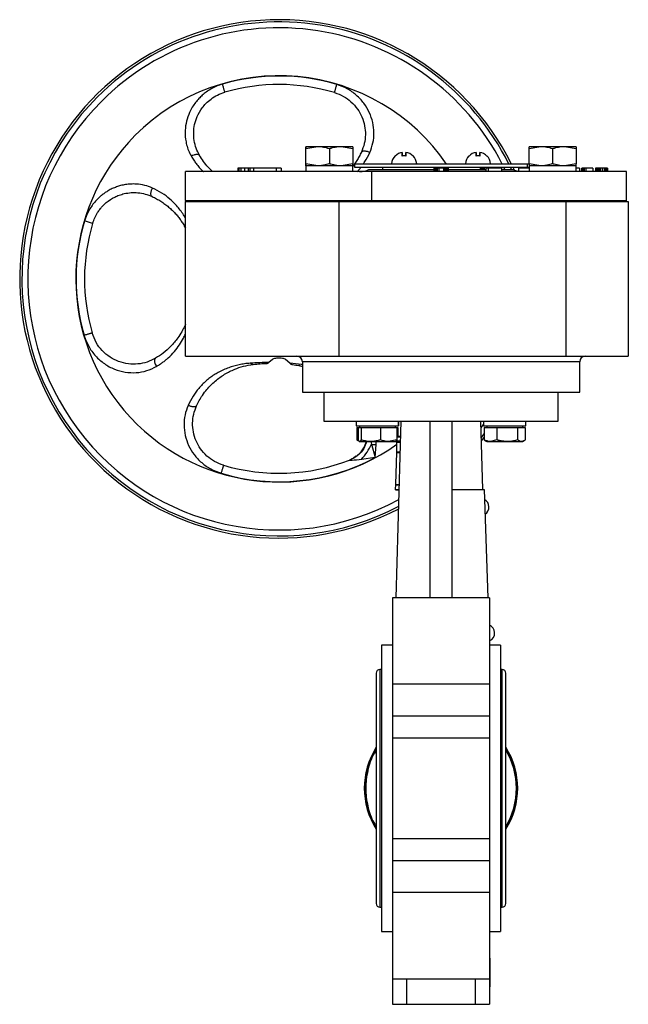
# Model space of a CAD drawing. Header units: millimetres. Extents: x 266 to 1205, y 112 to 961.
# Tile 27 of 27: x 1036 to 1205, y 390 to 664. Entities that reach past the tile are written whole.
import ezdxf

# ---------------------------------------------------------------- set-up
doc = ezdxf.new("R2010")
doc.units = ezdxf.units.MM

msp = doc.modelspace()

# ---------------------------------------------------------------- linework, layer by layer
at = {"color": 7, "linetype": 'Continuous', "lineweight": 25}
for p, q in [((1118.82, 628.5), (1115.57, 627.92)), ((1115.57, 627.92), (1115.57, 628.5)), ((1118.82, 628.5), (1115.57, 628.5)), ((1115.57, 628.5), (1115.57, 627.92)), ((1115.57, 623.78), (1115.57, 627.92)), ((1115.57, 623.78), (1115.57, 627.92)), ((1125.32, 628.5), (1118.82, 628.5)), ((1122.07, 627.92), (1122.07, 623.78)), ((1128.57, 627.92), (1125.32, 628.5)), ((1128.57, 628.5), (1125.32, 628.5)), ((1128.57, 628.5), (1128.57, 627.92)), ((1128.57, 627.92), (1128.57, 623.78)), ((1142.32, 626.93), (1142.32, 625.93)), ((1143.32, 625.93), (1143.32, 626.93)), ((1162.83, 626.93), (1162.83, 625.93)), ((1163.83, 625.93), (1163.83, 626.93)), ((1180.82, 628.5), (1177.57, 627.92)), ((1177.57, 627.92), (1177.57, 628.5)), ((1180.82, 628.5), (1177.57, 628.5)), ((1177.57, 623.78), (1177.57, 627.92)), ((1187.32, 628.5), (1180.82, 628.5)), ((1184.07, 627.92), (1184.07, 623.78)), ((1190.57, 627.92), (1187.32, 628.5)), ((1190.57, 628.5), (1187.32, 628.5)), ((1190.57, 628.5), (1190.57, 627.92)), ((1190.57, 627.92), (1190.57, 623.78)), ((1118.82, 623.2), (1115.57, 623.78)), ((1115.57, 623.78), (1115.57, 623.2)), ((1115.57, 623.2), (1115.57, 623.78)), ((1128.57, 623.78), (1125.32, 623.2)), ((1128.57, 623.2), (1128.57, 623.78)), ((1129.07, 623.8), (1129.07, 622.8)), ((1129.07, 623.8), (1177, 623.8)), ((1177, 623.8), (1177, 622.8)), ((1177, 623.8), (1177.57, 623.8)), ((1180.82, 623.2), (1177.57, 623.78)), ((1177.57, 623.78), (1177.57, 623.2)), ((1190.57, 623.78), (1187.32, 623.2)), ((1190.57, 623.2), (1190.57, 623.78)), ((1082.07, 613.6), (1082.07, 621.6)), ((1133.89, 621.6), (1082.07, 621.6)), ((1096.68, 622.6), (1096.68, 621.6)), ((1096.94, 622.6), (1096.68, 622.6)), ((1096.94, 622.6), (1096.94, 621.6)), ((1097.45, 622.6), (1096.94, 622.6)), ((1097.45, 622.6), (1097.45, 621.6)), ((1098.47, 622.6), (1097.45, 622.6)), ((1098.47, 622.6), (1098.47, 621.6)), ((1099.49, 622.6), (1098.47, 622.6)), ((1099.49, 622.6), (1099.49, 621.6)), ((1100, 622.6), (1099.49, 622.6)), ((1100, 622.6), (1100, 621.6)), ((1101.02, 622.6), (1100, 622.6)), ((1101.02, 622.6), (1101.02, 621.6)), ((1107.41, 622.6), (1101.02, 622.6)), ((1107.41, 621.6), (1107.41, 622.6)), ((1108.68, 622.6), (1107.41, 622.6)), ((1108.68, 622.6), (1108.68, 621.6)), ((1115.52, 623.2), (1115.52, 621.6)), ((1128.54, 623.2), (1115.52, 623.2)), ((1128.57, 623.2), (1128.62, 623.2)), ((1129.07, 622.8), (1177, 622.8)), ((1133.06, 622.2), (1151.07, 622.2)), ((1133.89, 613.6), (1133.89, 621.6)), ((1204.57, 621.6), (1133.89, 621.6)), ((1136.82, 622.8), (1136.82, 622.2)), ((1151.07, 622.6), (1151.07, 621.6)), ((1151.16, 622.6), (1151.07, 622.6)), ((1151.16, 622.6), (1151.16, 621.6)), ((1151.33, 622.6), (1151.16, 622.6)), ((1151.33, 622.6), (1151.33, 621.6)), ((1151.67, 622.6), (1151.33, 622.6)), ((1151.67, 622.6), (1151.67, 621.6)), ((1152.01, 622.6), (1151.67, 622.6)), ((1152.01, 622.6), (1152.01, 621.6)), ((1152.43, 622.6), (1152.01, 622.6)), ((1152.43, 622.6), (1152.43, 621.6)), ((1153.71, 622.6), (1152.43, 622.6)), ((1153.71, 622.6), (1153.71, 621.6)), ((1154.14, 622.6), (1153.71, 622.6)), ((1154.14, 622.6), (1154.14, 621.6)), ((1154.48, 622.6), (1154.14, 622.6)), ((1154.48, 622.6), (1154.48, 621.6)), ((1154.82, 622.6), (1154.48, 622.6)), ((1154.82, 622.6), (1154.82, 621.6)), ((1154.99, 622.6), (1154.82, 622.6)), ((1154.99, 622.6), (1154.99, 621.6)), ((1155.07, 622.6), (1154.99, 622.6)), ((1155.07, 622.6), (1155.07, 621.6)), ((1155.07, 622.2), (1165.47, 622.2)), ((1165.47, 622.6), (1165.47, 621.6)), ((1166.27, 622.6), (1165.47, 622.6)), ((1166.27, 621.6), (1166.27, 622.6)), ((1169.83, 622.6), (1166.27, 622.6)), ((1169.32, 622.6), (1169.32, 622.8)), ((1169.83, 622.6), (1169.83, 621.6)), ((1169.83, 622.2), (1173.08, 622.2)), ((1173.41, 622.05), (1173.06, 622.8)), ((1174.55, 622.6), (1174.55, 621.6)), ((1177.51, 622.6), (1174.55, 622.6)), ((1177, 622.8), (1177.52, 622.8)), ((1177.51, 622.6), (1177.51, 621.6)), ((1177.52, 622.6), (1177.51, 622.6)), ((1177.52, 623.2), (1177.52, 621.6)), ((1190.54, 623.2), (1177.52, 623.2)), ((1190.57, 623.2), (1190.62, 623.2)), ((1191.51, 622.6), (1190.61, 622.6)), ((1191.51, 622.6), (1191.51, 621.6)), ((1192.18, 621.6), (1192.18, 622.6)), ((1192.26, 622.6), (1192.18, 622.6)), ((1192.26, 622.6), (1192.26, 621.6)), ((1192.51, 622.6), (1192.26, 622.6)), ((1192.51, 622.6), (1192.51, 621.6)), ((1192.85, 622.6), (1192.51, 622.6)), ((1192.85, 622.6), (1192.85, 621.6)), ((1193.26, 622.6), (1192.85, 622.6)), ((1193.26, 622.6), (1193.26, 621.6)), ((1195.26, 622.6), (1193.26, 622.6)), ((1195.26, 622.6), (1195.26, 621.6)), ((1195.93, 622.6), (1195.93, 621.6)), ((1196.01, 622.6), (1195.93, 622.6)), ((1196.01, 622.6), (1196.01, 621.6)), ((1196.18, 622.6), (1196.01, 622.6)), ((1196.18, 622.6), (1196.18, 621.6)), ((1196.51, 622.6), (1196.18, 622.6)), ((1196.51, 622.6), (1196.51, 621.6)), ((1196.85, 622.6), (1196.51, 622.6)), ((1196.85, 622.6), (1196.85, 621.6)), ((1197.26, 622.6), (1196.85, 622.6)), ((1197.26, 622.6), (1197.26, 621.6)), ((1197.93, 622.6), (1197.26, 622.6)), ((1197.93, 621.6), (1197.93, 622.6)), ((1198.35, 622.6), (1197.93, 622.6)), ((1198.35, 622.6), (1198.35, 621.6)), ((1198.68, 622.6), (1198.35, 622.6)), ((1198.68, 622.6), (1198.68, 621.6)), ((1199.01, 622.6), (1198.68, 622.6)), ((1199.01, 622.6), (1199.01, 621.6)), ((1199.18, 622.6), (1199.01, 622.6)), ((1199.18, 622.6), (1199.18, 621.6)), ((1199.26, 622.6), (1199.18, 622.6)), ((1199.26, 622.6), (1199.26, 621.6)), ((1204.57, 613.6), (1204.57, 621.6)), ((1082.07, 613.6), (1133.89, 613.6)), ((1082.07, 613.6), (1082.07, 613.3)), ((1082.07, 570.3), (1082.07, 613.3)), ((1082.07, 613.3), (1121.94, 613.3)), ((1121.94, 613.3), (1133.89, 613.3)), ((1124.73, 613.3), (1124.73, 570.3)), ((1133.89, 613.6), (1204.57, 613.6)), ((1133.89, 613.3), (1133.89, 613.6)), ((1133.89, 613.3), (1187.83, 613.3)), ((1187.83, 570.3), (1187.83, 613.3)), ((1187.83, 613.3), (1205.07, 613.3)), ((1204.57, 613.3), (1204.57, 613.6)), ((1205.07, 613.3), (1205.07, 570.3)), ((1056.32, 607.21), (1054.07, 607.88)), ((1082.07, 570.3), (1124.73, 570.3)), ((1106.24, 569.4), (1105.28, 568.57)), ((1111.11, 568.35), (1109.91, 569.4)), ((1124.73, 570.3), (1187.83, 570.3)), ((1187.83, 570.3), (1205.07, 570.3)), ((1113.77, 567.7), (1113.6, 567.73)), ((1114.57, 568.8), (1114.57, 560.3)), ((1191.57, 560.3), (1191.57, 568.8)), ((1114.57, 560.3), (1191.57, 560.3)), ((1120.57, 560.3), (1120.57, 552.3)), ((1185.57, 552.3), (1185.57, 560.3)), ((1120.57, 552.3), (1185.57, 552.3)), ((1129.49, 552.3), (1129.49, 551)), ((1129.49, 551), (1141.29, 551)), ((1129.68, 550.5), (1129.68, 547.07)), ((1129.68, 550.5), (1130.03, 550.5)), ((1130.03, 550.5), (1130.03, 547.07)), ((1130.03, 550.5), (1130.45, 550.5)), ((1130.39, 551), (1130.39, 550.5)), ((1130.45, 550.5), (1130.86, 550.5)), ((1130.86, 550.5), (1130.86, 547.07)), ((1130.86, 550.5), (1133.55, 550.5)), ((1133.55, 550.5), (1136.23, 550.5)), ((1136.23, 550.5), (1136.23, 547.07)), ((1136.23, 550.5), (1138.49, 550.5)), ((1138.49, 550.5), (1140.76, 550.5)), ((1140.39, 550.5), (1140.39, 551)), ((1140.6, 503.19), (1142.01, 552.3)), ((1140.76, 550.5), (1140.76, 547.07)), ((1140.76, 550.5), (1141.11, 550.5)), ((1141.11, 550.5), (1141.11, 548.15)), ((1141.29, 551), (1141.29, 552.3)), ((1141.29, 552.3), (1141.29, 551)), ((1141.29, 551), (1141.29, 551)), ((1150.07, 503.19), (1150.07, 552.3)), ((1156.07, 552.3), (1156.07, 503.19)), ((1164.68, 533.3), (1164.14, 552.3)), ((1164.85, 552.3), (1164.85, 551)), ((1164.85, 551), (1176.65, 551)), ((1165.04, 550.5), (1165.04, 547.07)), ((1165.04, 550.5), (1166.83, 550.5)), ((1165.75, 551), (1165.75, 550.5)), ((1166.83, 550.5), (1168.61, 550.5)), ((1168.61, 550.5), (1168.61, 547.07)), ((1168.61, 550.5), (1171.47, 550.5)), ((1171.47, 550.5), (1174.33, 550.5)), ((1174.33, 550.5), (1174.33, 547.07)), ((1174.33, 550.5), (1175.4, 550.5)), ((1175.4, 550.5), (1176.46, 550.5)), ((1175.75, 550.5), (1175.75, 551)), ((1176.46, 550.5), (1176.46, 547.07)), ((1176.65, 551), (1176.65, 552.3)), ((1129.98, 546.99), (1129.68, 547.07)), ((1140.76, 547.07), (1138.49, 546.62)), ((1140.85, 546.84), (1140.88, 547.97)), ((1140.88, 547.97), (1140.89, 548.16)), ((1140.88, 547.97), (1141.88, 547.94)), ((1140.89, 548.16), (1141.89, 548.13)), ((1164.29, 546.82), (1165.04, 547.76)), ((1168.61, 547.07), (1166.83, 546.62)), ((1130.34, 546.65), (1130.39, 546.62)), ((1130.45, 546.62), (1133.55, 546.62)), ((1132.36, 546.62), (1132.25, 546.1)), ((1133.55, 546.62), (1138.49, 546.62)), ((1133.77, 545.89), (1134.78, 542.19)), ((1134.78, 542.19), (1135.06, 545.76)), ((1138.49, 546.62), (1140.39, 546.62)), ((1140.39, 546.62), (1140.45, 546.65)), ((1140.45, 546.65), (1140.78, 546.84)), ((1140.76, 543.75), (1140.84, 546.47)), ((1140.84, 546.47), (1140.85, 546.66)), ((1140.84, 546.47), (1141.84, 546.44)), ((1140.85, 546.84), (1141.85, 546.81)), ((1140.85, 546.66), (1140.85, 546.84)), ((1140.85, 546.66), (1141.85, 546.63)), ((1165.37, 546.84), (1165.75, 546.62)), ((1165.75, 546.62), (1166.83, 546.62)), ((1166.83, 546.62), (1171.47, 546.62)), ((1171.47, 546.62), (1175.4, 546.62)), ((1175.4, 546.62), (1175.75, 546.62)), ((1175.75, 546.62), (1176.13, 546.84)), ((1128.99, 542.13), (1128.63, 541.91)), ((1129.41, 542.52), (1128.78, 542.02)), ((1130.66, 543.51), (1130.21, 543.15)), ((1134.78, 542.19), (1130.99, 541.64)), ((1140.5, 534.75), (1140.76, 543.57)), ((1140.76, 543.75), (1141.76, 543.72)), ((1140.76, 543.57), (1140.76, 543.75)), ((1140.76, 543.57), (1141.76, 543.54)), ((1092.66, 540.04), (1092.66, 540.04)), ((1127.64, 541.44), (1127.66, 541.48)), ((1140.46, 533.35), (1140.5, 534.57)), ((1140.46, 533.35), (1141.46, 533.32)), ((1140.46, 533.16), (1140.46, 533.35)), ((1140.5, 534.75), (1141.5, 534.72)), ((1140.5, 534.57), (1140.5, 534.75)), ((1140.5, 534.57), (1141.5, 534.54)), ((1140.46, 533.16), (1141.46, 533.13)), ((1156.07, 533.3), (1165.05, 533.3)), ((1165.05, 533.3), (1166.07, 503.19)), ((1150.07, 503.19), (1139.57, 503.19)), ((1139.57, 503.19), (1139.57, 479.29)), ((1156.07, 503.19), (1150.07, 503.19)), ((1166.57, 503.19), (1156.07, 503.19)), ((1166.57, 503.19), (1166.57, 479.29)), ((1139.57, 490.1), (1136.57, 490.05)), ((1136.57, 490.05), (1136.57, 410.55)), ((1169.57, 490.05), (1166.57, 490.1)), ((1169.57, 490.05), (1169.57, 450.3)), ((1135.07, 482.3), (1135.07, 418.3)), ((1136.57, 483.3), (1136.07, 483.3)), ((1170.07, 483.3), (1169.57, 483.3)), ((1171.07, 418.3), (1171.07, 482.3)), ((1139.57, 479.29), (1166.57, 479.29)), ((1139.57, 479.29), (1139.57, 470.47)), ((1166.57, 479.29), (1166.57, 470.47)), ((1139.57, 470.47), (1166.57, 470.47)), ((1139.57, 470.47), (1139.57, 464.2)), ((1166.57, 470.47), (1166.57, 464.2)), ((1166.57, 464.2), (1139.57, 464.2)), ((1139.57, 464.2), (1139.57, 436.4)), ((1166.57, 464.2), (1166.57, 436.4)), ((1169.57, 450.3), (1169.57, 410.55)), ((1139.57, 436.4), (1166.57, 436.4)), ((1139.57, 436.4), (1139.57, 430.12)), ((1166.57, 436.4), (1166.57, 430.12)), ((1166.57, 430.12), (1139.57, 430.12)), ((1139.57, 430.12), (1139.57, 421.31)), ((1166.57, 430.12), (1166.57, 421.31)), ((1166.57, 421.31), (1139.57, 421.31)), ((1139.57, 421.31), (1139.57, 397.41)), ((1166.57, 421.31), (1166.57, 397.41)), ((1136.07, 417.3), (1136.57, 417.3)), ((1169.57, 417.3), (1170.07, 417.3)), ((1136.57, 410.55), (1139.57, 410.49)), ((1166.57, 410.49), (1169.57, 410.55)), ((1166.57, 403.13), (1166.67, 403.13)), ((1166.67, 395.13), (1166.67, 403.13)), ((1139.57, 397.41), (1150.07, 397.41)), ((1139.57, 397.41), (1139.57, 390.3)), ((1143.57, 390.3), (1143.57, 397.41)), ((1150.07, 397.41), (1156.07, 397.41)), ((1156.07, 397.41), (1166.57, 397.41)), ((1162.57, 397.41), (1162.57, 390.3)), ((1166.57, 397.41), (1166.57, 390.3)), ((1166.57, 395.13), (1166.67, 395.13)), ((1139.57, 390.3), (1143.57, 390.3)), ((1143.57, 390.3), (1162.57, 390.3)), ((1162.57, 390.3), (1166.57, 390.3))]:
    msp.add_line(p, q, dxfattribs=at)
at = {"color": 8, "linetype": 'Continuous', "lineweight": 25}
for p, q in [((1170.83, 622.2), (1170.54, 622.8)), ((1172.65, 622.2), (1172.37, 622.8)), ((1114.57, 568.8), (1114.57, 568.8)), ((1191.57, 568.8), (1114.57, 568.8)), ((1164.19, 550.4), (1164.85, 551.31)), ((1164.27, 547.78), (1165.04, 548.79)), ((1133.59, 546.62), (1133.77, 545.89)), ((1135.06, 545.76), (1135.1, 546.62)), ((1136.07, 483.3), (1136.07, 417.3)), ((1170.07, 417.3), (1170.07, 483.3))]:
    msp.add_line(p, q, dxfattribs=at)
at = {"color": 7, "linetype": 'Continuous', "lineweight": 25, "flags": 128}
msp.add_lwpolyline([(1113.97, 567.67), (1113.98, 567.67), (1113.98, 567.67), (1113.98, 567.67), (1113.98, 567.67)], dxfattribs=at)
at = {"color": 7, "linetype": 'Continuous', "lineweight": 25}
for centre, radius, start, end in [((1108.07, 591.8), 72, 26.299, 297.4918), ((1108.07, 591.8), 56.42, 34.4298, 135), ((1108.07, 591.8), 56.34, 73.4175, 106.1529), ((1108.07, 591.8), 54, 73.4175, 106.1529), ((1108.07, 591.8), 56.42, 135, 305.4829), ((1142.82, 623.48), 3.48, 98.2648, 135.3512), ((1142.82, 623.48), 3.48, 44.6488, 81.7352), ((1163.33, 623.48), 3.48, 98.2648, 135.3512), ((1163.33, 623.48), 3.48, 44.6488, 81.7352), ((1142.82, 623.48), 3.51, 135.2812, 174.8828), ((1142.82, 623.48), 3.51, 5.1078, 44.559), ((1163.33, 623.48), 3.51, 135.2812, 174.8828), ((1163.33, 623.48), 3.51, 5.1078, 44.559), ((1130.45, 627.6), 6, 270, 295.8419), ((1175.7, 627.6), 6, 244.1581, 258.9861), ((1108.07, 591.8), 56.34, 163.4175, 196.1529), ((1108.07, 591.8), 54, 163.4175, 196.1529), ((1113.07, 568.8), 1.5, 0, 90), ((1193.07, 568.8), 1.5, 90, 180), ((1108.07, 591.8), 56.34, 253.4175, 298.2926), ((1108.07, 591.8), 54, 253.4175, 291.2703), ((1163.99, 528.38), 2.4, 3.1693, 61.071), ((1163.98, 528.42), 2.4, 302.8159, 1.9798), ((1165.56, 493.41), 2.4, 3.1693, 64.9994), ((1165.56, 493.46), 2.4, 294.5955, 1.9798), ((1136.07, 482.3), 1, 90, 180), ((1170.07, 482.3), 1, 0, 90), ((1153.07, 450.3), 21.3, 147.6795, 212.3205), ((1153.07, 450.3), 21.3, 327.6795, 32.3205), ((1153.07, 450.3), 20.92, 329.3503, 30.6497), ((1136.07, 418.3), 1, 180, 270), ((1170.07, 418.3), 1, 270, 0)]:
    msp.add_arc(centre, radius, start, end, dxfattribs=at)
at = {"color": 8, "linetype": 'Continuous', "lineweight": 25}
for radius, start, end in [(71.38, 26.5457, 135), (69.74, 27.2224, 135), (71.38, 135, 297.7701), (69.74, 135, 298.5343)]:
    msp.add_arc((1108.07, 591.8), radius, start, end, dxfattribs=at)
at = {"color": 7, "linetype": 'Continuous', "lineweight": 25}
for centre, start_param, end_param in [((1122.07, 621.6), 4.712389, 4.873389), ((1122.07, 623.2), 4.63215, 4.712389), ((1184.07, 621.6), 4.712389, 4.873389), ((1184.07, 623.2), 4.63215, 4.712389)]:
    msp.add_ellipse(centre, major_axis=(0, 9.98), ratio=0.65625, start_param=start_param, end_param=end_param, dxfattribs=at)
for points, knots in [([(1092.4, 645.91), (1091.84, 645.73), (1090.74, 645.37), (1089.22, 644.6), (1087.9, 643.75), (1086.77, 642.84), (1085.8, 641.89), (1084.85, 640.78), (1083.98, 639.5), (1083.07, 637.76), (1082.32, 635.61), (1081.95, 633.08), (1082.04, 630.88), (1082.41, 629), (1082.93, 627.39), (1083.47, 626.38), (1083.74, 625.86)], [0, 0, 0, 0, 0.068271, 0.133485, 0.196615, 0.249199, 0.301698, 0.354337, 0.417967, 0.48125, 0.583835, 0.684204, 0.784842, 0.850307, 0.922201, 1, 1, 1, 1]), ([(1133.31, 626.93), (1133.63, 627.8), (1134.28, 629.52), (1134.53, 632.39), (1134.21, 635.27), (1133.25, 638.08), (1131.7, 640.68), (1129.61, 642.92), (1127.07, 644.73), (1125.13, 645.44), (1124.15, 645.8)], [0, 0, 0, 0, 0.126495, 0.249711, 0.372104, 0.495015, 0.619358, 0.745317, 0.872082, 1, 1, 1, 1]), ([(1086.04, 626.07), (1085.7, 626.72), (1085.03, 628.01), (1084.48, 630.19), (1084.32, 632.42), (1084.58, 634.67), (1085.33, 637.04), (1086.46, 639.01), (1087.83, 640.61), (1089.23, 641.83), (1090.98, 642.94), (1092.34, 643.42), (1093.05, 643.67)], [0, 0, 0, 0, 0.114396, 0.224909, 0.326125, 0.428982, 0.533316, 0.658561, 0.72852, 0.810796, 0.902057, 1, 1, 1, 1]), ([(1123.48, 643.55), (1124.33, 643.24), (1125.99, 642.62), (1128.16, 641.03), (1129.9, 639.08), (1131.19, 636.78), (1131.93, 634.34), (1132.14, 631.8), (1131.85, 629.29), (1131.26, 627.79), (1130.96, 627.02)], [0, 0, 0, 0, 0.126945, 0.247788, 0.37555, 0.493819, 0.619669, 0.740456, 0.867275, 1, 1, 1, 1]), ([(1086.04, 626.07), (1085.95, 626.16), (1085.81, 626.31), (1085.47, 626.38), (1085.15, 626.38), (1084.8, 626.31), (1084.32, 626.17), (1083.97, 625.98), (1083.74, 625.86)], [0, 0, 0, 0, 0.2388387, 0.3679639, 0.5000016, 0.6320391, 0.7611636, 1, 1, 1, 1]), ([(1122.07, 627.92), (1121.81, 628), (1121.28, 628.17), (1120.48, 628.35), (1119.79, 628.45), (1119.24, 628.49), (1118.96, 628.5), (1118.82, 628.5)], [0, 0, 0, 0, 0.247582, 0.496461, 0.747032, 0.873404, 1, 1, 1, 1]), ([(1125.32, 628.5), (1125.05, 628.49), (1124.51, 628.47), (1123.69, 628.35), (1123.01, 628.2), (1122.47, 628.05), (1122.21, 627.96), (1122.07, 627.92)], [0, 0, 0, 0, 0.246686, 0.495437, 0.746902, 0.873338, 1, 1, 1, 1]), ([(1130.96, 627.02), (1130.76, 626.62), (1130.36, 625.8), (1129.68, 624.66), (1129.09, 623.77), (1128.7, 623.29), (1128.58, 623.14)], [0, 0, 0, 0, 0.285017, 0.574459, 0.868789, 1, 1, 1, 1]), ([(1130.96, 627.02), (1131.03, 627.12), (1131.15, 627.26), (1131.48, 627.35), (1131.8, 627.37), (1132.17, 627.33), (1132.56, 627.24), (1132.95, 627.11), (1133.19, 626.99), (1133.31, 626.93)], [0, 0, 0, 0, 0.233248, 0.36102, 0.492785, 0.625531, 0.756113, 0.881677, 1, 1, 1, 1]), ([(1142.32, 625.93), (1142.32, 626.18), (1142.32, 626.68), (1142.32, 626.84), (1142.32, 626.93)], [0, 0, 0, 0, 0.521026, 1, 1, 1, 1]), ([(1143.32, 626.93), (1143.32, 626.83), (1143.32, 626.66), (1143.32, 626.16), (1143.32, 625.93)], [0, 0, 0, 0, 0.521026, 1, 1, 1, 1]), ([(1162.83, 625.93), (1162.83, 626.18), (1162.83, 626.68), (1162.83, 626.84), (1162.83, 626.93)], [0, 0, 0, 0, 0.521026, 1, 1, 1, 1]), ([(1163.83, 626.93), (1163.83, 626.83), (1163.83, 626.66), (1163.83, 626.16), (1163.83, 625.93)], [0, 0, 0, 0, 0.521026, 1, 1, 1, 1]), ([(1184.07, 627.92), (1183.81, 628), (1183.28, 628.17), (1182.48, 628.35), (1181.79, 628.45), (1181.24, 628.49), (1180.96, 628.5), (1180.82, 628.5)], [0, 0, 0, 0, 0.247582, 0.496461, 0.747032, 0.873404, 1, 1, 1, 1]), ([(1187.32, 628.5), (1187.05, 628.49), (1186.51, 628.47), (1185.69, 628.35), (1185.01, 628.2), (1184.47, 628.05), (1184.21, 627.96), (1184.07, 627.92)], [0, 0, 0, 0, 0.246686, 0.495437, 0.746902, 0.873338, 1, 1, 1, 1]), ([(1089.64, 621.6), (1089.22, 622), (1088.33, 622.85), (1087.11, 624.35), (1086.38, 625.52), (1086.04, 626.07)], [0, 0, 0, 0, 0.318497, 0.678149, 1, 1, 1, 1]), ([(1122.07, 623.78), (1121.94, 623.74), (1121.55, 623.61), (1120.88, 623.43), (1120.2, 623.3), (1119.52, 623.22), (1119.1, 623.2), (1118.82, 623.2)], [0, 0, 0, 0, 0.1236489, 0.3716502, 0.6214671, 0.7470831, 1, 1, 1, 1]), ([(1125.32, 623.2), (1125.19, 623.2), (1124.78, 623.21), (1124.1, 623.27), (1123.28, 623.43), (1122.61, 623.6), (1122.21, 623.73), (1122.07, 623.78)], [0, 0, 0, 0, 0.123162, 0.370461, 0.620622, 0.873339, 1, 1, 1, 1]), ([(1143.32, 625.93), (1143.24, 625.93), (1143.07, 625.95), (1142.82, 625.95), (1142.57, 625.95), (1142.4, 625.93), (1142.32, 625.93)], [0, 0, 0, 0, 0.249362, 0.5, 0.749362, 1, 1, 1, 1]), ([(1163.83, 625.93), (1163.74, 625.93), (1163.58, 625.95), (1163.33, 625.95), (1163.07, 625.95), (1162.91, 625.93), (1162.83, 625.93)], [0, 0, 0, 0, 0.249362, 0.5, 0.749362, 1, 1, 1, 1]), ([(1184.07, 623.78), (1183.94, 623.74), (1183.55, 623.61), (1182.88, 623.43), (1182.2, 623.3), (1181.52, 623.22), (1181.1, 623.2), (1180.82, 623.2)], [0, 0, 0, 0, 0.123649, 0.37165, 0.621467, 0.747083, 1, 1, 1, 1]), ([(1187.32, 623.2), (1187.19, 623.2), (1186.78, 623.21), (1186.1, 623.27), (1185.28, 623.43), (1184.61, 623.6), (1184.21, 623.73), (1184.07, 623.78)], [0, 0, 0, 0, 0.123162, 0.370461, 0.620622, 0.873339, 1, 1, 1, 1]), ([(1165.23, 622.4), (1165.22, 622.4), (1165.16, 622.4), (1164.76, 622.4), (1164.26, 622.4), (1163.9, 622.4), (1163.81, 622.4)], [0, 0, 0, 0, 0.134736, 0.499766, 0.864787, 1, 1, 1, 1]), ([(1072.94, 617.03), (1072.23, 617.31), (1070.81, 617.86), (1068.74, 618.16), (1066.94, 618.17), (1065.49, 618.02), (1064.15, 617.74), (1062.92, 617.35), (1061.78, 616.88), (1060.74, 616.34), (1059.82, 615.76), (1059, 615.16), (1058.09, 614.39), (1057.13, 613.42), (1056.17, 612.22), (1055.01, 610.43), (1054.45, 608.91), (1054.07, 607.88)], [0, 0, 0, 0, 0.1030484, 0.2088536, 0.2729706, 0.3350681, 0.3948224, 0.4459168, 0.4972308, 0.5490487, 0.5908416, 0.6327154, 0.6747894, 0.7380159, 0.8012566, 0.864829, 1, 1, 1, 1]), ([(1056.32, 607.21), (1056.72, 608.26), (1057.25, 609.64), (1058.31, 611.12), (1059.09, 612.05), (1060.4, 613.3), (1062, 614.35), (1063.73, 615.09), (1065.25, 615.55), (1067, 615.81), (1068.97, 615.78), (1070.97, 615.44), (1072.22, 614.93), (1072.85, 614.68)], [0, 0, 0, 0, 0.156831, 0.206978, 0.256003, 0.328136, 0.461545, 0.524543, 0.597169, 0.689699, 0.782985, 0.890623, 1, 1, 1, 1]), ([(1072.85, 614.68), (1072.75, 614.75), (1072.6, 614.87), (1072.52, 615.21), (1072.5, 615.53), (1072.54, 615.89), (1072.63, 616.29), (1072.76, 616.67), (1072.88, 616.92), (1072.94, 617.03)], [0, 0, 0, 0, 0.233242, 0.361012, 0.492776, 0.625523, 0.756106, 0.881673, 1, 1, 1, 1]), ([(1072.85, 614.68), (1073.26, 614.48), (1074.1, 614.07), (1075.28, 613.36), (1076.39, 612.59), (1077.43, 611.77), (1078.4, 610.89), (1079.28, 609.98), (1080.08, 609.05), (1080.8, 608.08), (1081.51, 607.04), (1081.88, 606.29), (1082.07, 605.88)], [0, 0, 0, 0, 0.093965, 0.189469, 0.286673, 0.38573, 0.483085, 0.58383, 0.682193, 0.779719, 0.88283, 1, 1, 1, 1]), ([(1082.07, 579.18), (1082.02, 579.04), (1081.73, 578.33), (1081.06, 577.06), (1079.84, 575.13), (1078.16, 573.13), (1076.09, 571.23), (1074.53, 570.23), (1073.8, 569.76)], [0, 0, 0, 0, 0.039475, 0.195804, 0.368017, 0.611154, 0.817722, 1, 1, 1, 1]), ([(1053.96, 576.12), (1054.33, 575.08), (1055.08, 573.01), (1057.06, 570.33), (1059.5, 568.16), (1062.33, 566.63), (1065.37, 565.79), (1068.46, 565.66), (1071.45, 566.19), (1073.16, 567.04), (1074.01, 567.47)], [0, 0, 0, 0, 0.127862, 0.254647, 0.380613, 0.504792, 0.627577, 0.750351, 0.875035, 1, 1, 1, 1]), ([(1073.8, 569.76), (1073.04, 569.38), (1071.54, 568.61), (1068.93, 568.08), (1066.21, 568.11), (1063.57, 568.75), (1061.06, 570.01), (1058.93, 571.8), (1057.19, 574.09), (1056.54, 575.87), (1056.2, 576.77)], [0, 0, 0, 0, 0.131601, 0.26045, 0.381895, 0.507672, 0.625473, 0.753092, 0.873165, 1, 1, 1, 1]), ([(1073.8, 569.76), (1073.71, 569.67), (1073.56, 569.54), (1073.49, 569.19), (1073.49, 568.88), (1073.56, 568.52), (1073.7, 568.04), (1073.89, 567.69), (1074.01, 567.47)], [0, 0, 0, 0, 0.238838, 0.367962, 0.5, 0.632038, 0.761162, 1, 1, 1, 1]), ([(1109.91, 569.4), (1109.8, 569.47), (1109.59, 569.61), (1109.04, 569.73), (1108.4, 569.8), (1107.72, 569.8), (1107.08, 569.73), (1106.55, 569.6), (1106.34, 569.47), (1106.24, 569.4)], [0, 0, 0, 0, 0.144553, 0.289179, 0.432328, 0.574994, 0.717627, 0.860286, 1, 1, 1, 1]), ([(1100.1, 568.38), (1099.57, 568.32), (1098.48, 568.22), (1096.98, 567.95), (1095.53, 567.59), (1094.11, 567.14), (1092.66, 566.56), (1091.29, 565.88), (1090.02, 565.12), (1088.89, 564.33), (1087.8, 563.44), (1086.76, 562.46), (1085.53, 561.11), (1084.13, 559.25), (1083.27, 557.53), (1082.84, 556.66)], [0, 0, 0, 0, 0.0706047, 0.143458, 0.2165247, 0.286811, 0.3635979, 0.4466031, 0.5115943, 0.5778638, 0.6427516, 0.7059366, 0.770244, 0.883507, 1, 1, 1, 1]), ([(1085.19, 556.57), (1085.43, 557.07), (1085.93, 558.08), (1086.89, 559.6), (1087.96, 561.01), (1089.16, 562.32), (1090.37, 563.44), (1091.66, 564.45), (1093.44, 565.62), (1095.59, 566.69), (1098.15, 567.58), (1099.98, 567.89), (1100.91, 568.04)], [0, 0, 0, 0, 0.068749, 0.140597, 0.234062, 0.306825, 0.390448, 0.473041, 0.554975, 0.722941, 0.860129, 1, 1, 1, 1]), ([(1105.28, 568.57), (1104.42, 568.56), (1102.57, 568.54), (1100.96, 568.43), (1100.1, 568.38)], [0, 0, 0, 0, 0.464477, 1, 1, 1, 1]), ([(1100.91, 568.04), (1100.77, 568.04), (1100.5, 568.05), (1100.24, 568.26), (1100.1, 568.38)], [0, 0, 0, 0, 0.478701, 1, 1, 1, 1]), ([(1100.91, 568.04), (1101.55, 568.12), (1102.74, 568.25), (1104.12, 568.31), (1104.76, 568.34)], [0, 0, 0, 0, 0.53696, 1, 1, 1, 1]), ([(1104.76, 568.34), (1104.85, 568.35), (1105.02, 568.37), (1105.19, 568.5), (1105.28, 568.57)], [0, 0, 0, 0, 0.49263, 1, 1, 1, 1]), ([(1111.11, 568.35), (1111.17, 568.3), (1111.29, 568.2), (1111.47, 568.11), (1111.65, 568.04), (1111.77, 568.01), (1111.83, 568)], [0, 0, 0, 0, 0.245617, 0.493232, 0.74594, 1, 1, 1, 1]), ([(1111.83, 568), (1112.42, 567.92), (1113.38, 567.79), (1114.24, 567.61), (1114.57, 567.55)], [0, 0, 0, 0, 0.6172129, 1, 1, 1, 1]), ([(1113.57, 567.74), (1113.68, 567.72), (1113.81, 567.7), (1113.94, 567.68), (1113.97, 567.67), (1113.97, 567.67), (1113.97, 567.67)], [0, 0, 0, 0, 0.776636, 0.970378, 0.99401, 1, 1, 1, 1]), ([(1082.84, 556.66), (1082.51, 555.79), (1081.87, 554.08), (1081.61, 551.21), (1081.94, 548.32), (1082.89, 545.51), (1084.44, 542.91), (1086.54, 540.68), (1089.07, 538.87), (1091.02, 538.16), (1091.99, 537.8)], [0, 0, 0, 0, 0.1264955, 0.2497113, 0.3721036, 0.4950154, 0.6193577, 0.7453165, 0.872082, 1, 1, 1, 1]), ([(1085.19, 556.57), (1085.12, 556.48), (1085, 556.33), (1084.66, 556.24), (1084.34, 556.22), (1083.98, 556.26), (1083.58, 556.36), (1083.2, 556.49), (1082.95, 556.6), (1082.84, 556.66)], [0, 0, 0, 0, 0.233248, 0.36102, 0.492785, 0.625531, 0.756113, 0.881677, 1, 1, 1, 1]), ([(1092.66, 540.04), (1091.81, 540.36), (1090.15, 540.97), (1087.98, 542.57), (1086.24, 544.52), (1084.96, 546.81), (1084.21, 549.25), (1084.01, 551.79), (1084.3, 554.3), (1084.89, 555.8), (1085.19, 556.57)], [0, 0, 0, 0, 0.126945, 0.247788, 0.37555, 0.493819, 0.619669, 0.740456, 0.867275, 1, 1, 1, 1]), ([(1129.68, 547.07), (1129.72, 547.04), (1129.83, 546.95), (1129.95, 546.89), (1130.01, 546.85)], [0, 0, 0, 0, 0.39214, 1, 1, 1, 1]), ([(1130.45, 546.62), (1130.43, 546.62), (1130.41, 546.63), (1130.36, 546.64), (1130.32, 546.66), (1130.28, 546.7), (1130.24, 546.74), (1130.2, 546.79), (1130.16, 546.84), (1130.12, 546.91), (1130.07, 546.99), (1130.05, 547.04), (1130.03, 547.07)], [0, 0, 0, 0, 0.097684, 0.195474, 0.293573, 0.391768, 0.490979, 0.590273, 0.689792, 0.789376, 0.894661, 1, 1, 1, 1]), ([(1130.86, 547.07), (1130.76, 546.89), (1130.62, 546.65), (1130.48, 546.63), (1130.45, 546.62)], [0, 0, 0, 0, 0.768151, 1, 1, 1, 1]), ([(1133.55, 546.62), (1133.48, 546.62), (1132.58, 546.63), (1131.69, 546.86), (1130.86, 547.07)], [0, 0, 0, 0, 0.0702006, 1, 1, 1, 1]), ([(1136.23, 547.07), (1136.12, 547.04), (1135.8, 546.94), (1135.36, 546.83), (1134.91, 546.74), (1134.58, 546.69), (1134.23, 546.65), (1133.89, 546.63), (1133.66, 546.62), (1133.55, 546.62)], [0, 0, 0, 0, 0.123586, 0.371213, 0.495325, 0.620996, 0.746851, 0.873313, 1, 1, 1, 1]), ([(1138.49, 546.62), (1138.44, 546.62), (1137.67, 546.63), (1136.92, 546.86), (1136.23, 547.07)], [0, 0, 0, 0, 0.070201, 1, 1, 1, 1]), ([(1140.34, 546.62), (1140.36, 546.62), (1140.39, 546.63), (1140.44, 546.65), (1140.48, 546.67), (1140.52, 546.71), (1140.56, 546.75), (1140.6, 546.8), (1140.64, 546.86), (1140.68, 546.92), (1140.72, 546.99), (1140.75, 547.04), (1140.76, 547.07)], [0, 0, 0, 0, 0.115701, 0.231577, 0.326891, 0.422292, 0.517935, 0.613651, 0.71011, 0.806626, 0.903292, 1, 1, 1, 1]), ([(1166.83, 546.62), (1166.78, 546.62), (1166.18, 546.63), (1165.59, 546.86), (1165.04, 547.07)], [0, 0, 0, 0, 0.070201, 1, 1, 1, 1]), ([(1165.04, 547.07), (1165.08, 547.04), (1165.19, 546.95), (1165.3, 546.89), (1165.37, 546.85)], [0, 0, 0, 0, 0.3921405, 1, 1, 1, 1]), ([(1171.47, 546.62), (1171.38, 546.62), (1171.19, 546.63), (1170.9, 546.64), (1170.62, 546.66), (1170.34, 546.7), (1170.05, 546.74), (1169.77, 546.79), (1169.49, 546.84), (1169.2, 546.91), (1168.91, 546.99), (1168.71, 547.04), (1168.61, 547.07)], [0, 0, 0, 0, 0.097684, 0.195474, 0.293573, 0.391768, 0.490979, 0.590273, 0.689792, 0.789376, 0.894661, 1, 1, 1, 1]), ([(1174.33, 547.07), (1173.6, 546.89), (1172.66, 546.65), (1171.7, 546.63), (1171.47, 546.62)], [0, 0, 0, 0, 0.768151, 1, 1, 1, 1]), ([(1175.4, 546.62), (1175.37, 546.62), (1175.01, 546.63), (1174.66, 546.86), (1174.33, 547.07)], [0, 0, 0, 0, 0.070201, 1, 1, 1, 1]), ([(1176.46, 547.07), (1176.42, 547.04), (1176.29, 546.94), (1176.12, 546.83), (1175.94, 546.74), (1175.81, 546.69), (1175.67, 546.65), (1175.53, 546.63), (1175.44, 546.62), (1175.4, 546.62)], [0, 0, 0, 0, 0.123586, 0.371213, 0.495325, 0.620996, 0.746851, 0.873313, 1, 1, 1, 1]), ([(1127.66, 541.48), (1128.45, 541.88), (1130.03, 542.68), (1131.66, 544.56), (1132.13, 546.01), (1132.33, 546.62)], [0, 0, 0, 0, 0.367395, 0.734791, 1, 1, 1, 1]), ([(1130.99, 541.64), (1131.53, 542.32), (1132.61, 543.68), (1133.38, 545.15), (1133.77, 545.89)], [0, 0, 0, 0, 0.499998, 1, 1, 1, 1]), ([(1133.77, 545.89), (1133.98, 545.86), (1134.39, 545.79), (1134.85, 545.77), (1135.06, 545.76)], [0, 0, 0, 0, 0.52229, 1, 1, 1, 1]), ([(1140.85, 546.89), (1140.81, 546.86), (1140.72, 546.81), (1140.63, 546.77), (1140.59, 546.74)], [0, 0, 0, 0, 0.507219, 1, 1, 1, 1]), ([(1130.99, 541.64), (1130.08, 541.53), (1129.05, 541.41), (1128.04, 541.36), (1127.82, 541.37), (1127.71, 541.38), (1127.65, 541.39), (1127.63, 541.41), (1127.63, 541.43), (1127.64, 541.44)], [0, 0, 0, 0, 0.699676, 0.799986, 0.877768, 0.911496, 0.942179, 0.971507, 1, 1, 1, 1]), ([(1135.07, 460.93), (1134.83, 460.59), (1133.63, 458.89), (1132.5, 455.25), (1131.83, 450.3), (1132.5, 445.35), (1133.63, 441.71), (1134.83, 440.01), (1135.07, 439.66)], [0, 0, 0, 0, 0.056429, 0.278215, 0.5, 0.721785, 0.943571, 1, 1, 1, 1]), ([(1135.07, 460.76), (1134.86, 460.46), (1133.7, 458.8), (1132.6, 455.22), (1131.93, 450.3), (1132.6, 445.37), (1133.7, 441.79), (1134.86, 440.14), (1135.07, 439.83)], [0, 0, 0, 0, 0.050456, 0.275228, 0.5, 0.724772, 0.949544, 1, 1, 1, 1]), ([(1171.07, 439.66), (1171.32, 440.01), (1172.51, 441.71), (1173.64, 445.35), (1174.32, 450.3), (1173.64, 455.25), (1172.51, 458.89), (1171.32, 460.59), (1171.07, 460.93)], [0, 0, 0, 0, 0.056429, 0.278215, 0.5, 0.721785, 0.943571, 1, 1, 1, 1])]:
    msp.add_open_spline(points, degree=3, knots=knots, dxfattribs=at)
for points in [[(1093.05, 643.67), (1093.05, 643.67), (1093.04, 643.69), (1093, 643.83), (1092.94, 644.05), (1092.85, 644.34), (1092.75, 644.69), (1092.64, 645.08), (1092.52, 645.5), (1092.44, 645.78), (1092.4, 645.91)], [(1123.48, 643.55), (1123.49, 643.56), (1123.49, 643.58), (1123.53, 643.72), (1123.6, 643.93), (1123.68, 644.22), (1123.79, 644.57), (1123.9, 644.96), (1124.03, 645.38), (1124.11, 645.66), (1124.15, 645.8)], [(1056.2, 576.77), (1056.2, 576.77), (1056.18, 576.77), (1056.04, 576.73), (1055.82, 576.66), (1055.53, 576.58), (1055.18, 576.48), (1054.79, 576.36), (1054.37, 576.24), (1054.09, 576.16), (1053.96, 576.12)], [(1092.66, 540.04), (1092.66, 540.03), (1092.65, 540.02), (1092.61, 539.88), (1092.55, 539.66), (1092.46, 539.37), (1092.36, 539.02), (1092.24, 538.63), (1092.12, 538.21), (1092.03, 537.94), (1091.99, 537.8)]]:
    msp.add_open_spline(points, degree=3, dxfattribs=at)
at = {"color": 8, "linetype": 'Continuous', "lineweight": 25}
for points, knots in [([(1131.51, 623.8), (1131.66, 623.99), (1132.36, 624.91), (1132.89, 626.04), (1133.31, 626.93)], [0, 0, 0, 0, 0.209798, 1, 1, 1, 1]), ([(1083.74, 625.86), (1083.96, 625.5), (1084.39, 624.79), (1085.12, 623.76), (1085.96, 622.74), (1086.62, 622), (1087.02, 621.64), (1087.07, 621.6)], [0, 0, 0, 0, 0.222156, 0.441377, 0.687638, 0.959464, 1, 1, 1, 1]), ([(1129.78, 621.6), (1129.98, 621.8), (1130.33, 622.16), (1130.64, 622.6), (1130.78, 622.8)], [0, 0, 0, 0, 0.555247, 1, 1, 1, 1]), ([(1082.07, 608.65), (1082.03, 608.74), (1081.77, 609.3), (1081.11, 610.26), (1080.17, 611.55), (1079.05, 612.8), (1077.57, 614.19), (1075.61, 615.7), (1073.83, 616.58), (1072.94, 617.03)], [0, 0, 0, 0, 0.027915, 0.16208, 0.298726, 0.434665, 0.572822, 0.783347, 1, 1, 1, 1]), ([(1074.01, 567.47), (1074.32, 567.65), (1074.92, 568.01), (1075.76, 568.59), (1076.55, 569.2), (1077.7, 570.18), (1079.06, 571.57), (1080.45, 573.42), (1081.45, 575.05), (1081.9, 576.09), (1082.07, 576.48)], [0, 0, 0, 0, 0.078348, 0.155748, 0.232353, 0.308302, 0.507744, 0.702219, 0.887531, 1, 1, 1, 1]), ([(1114.57, 567.98), (1114.45, 568), (1113.4, 568.16), (1112.18, 568.26), (1111.11, 568.35)], [0, 0, 0, 0, 0.115688, 1, 1, 1, 1]), ([(1132.38, 546.62), (1132.16, 545.97), (1131.67, 544.5), (1130, 542.62), (1128.42, 541.83), (1127.64, 541.44)], [0, 0, 0, 0, 0.2817601, 0.6408799, 1, 1, 1, 1])]:
    msp.add_open_spline(points, degree=3, knots=knots, dxfattribs=at)

doc.saveas('drawing.dxf')
